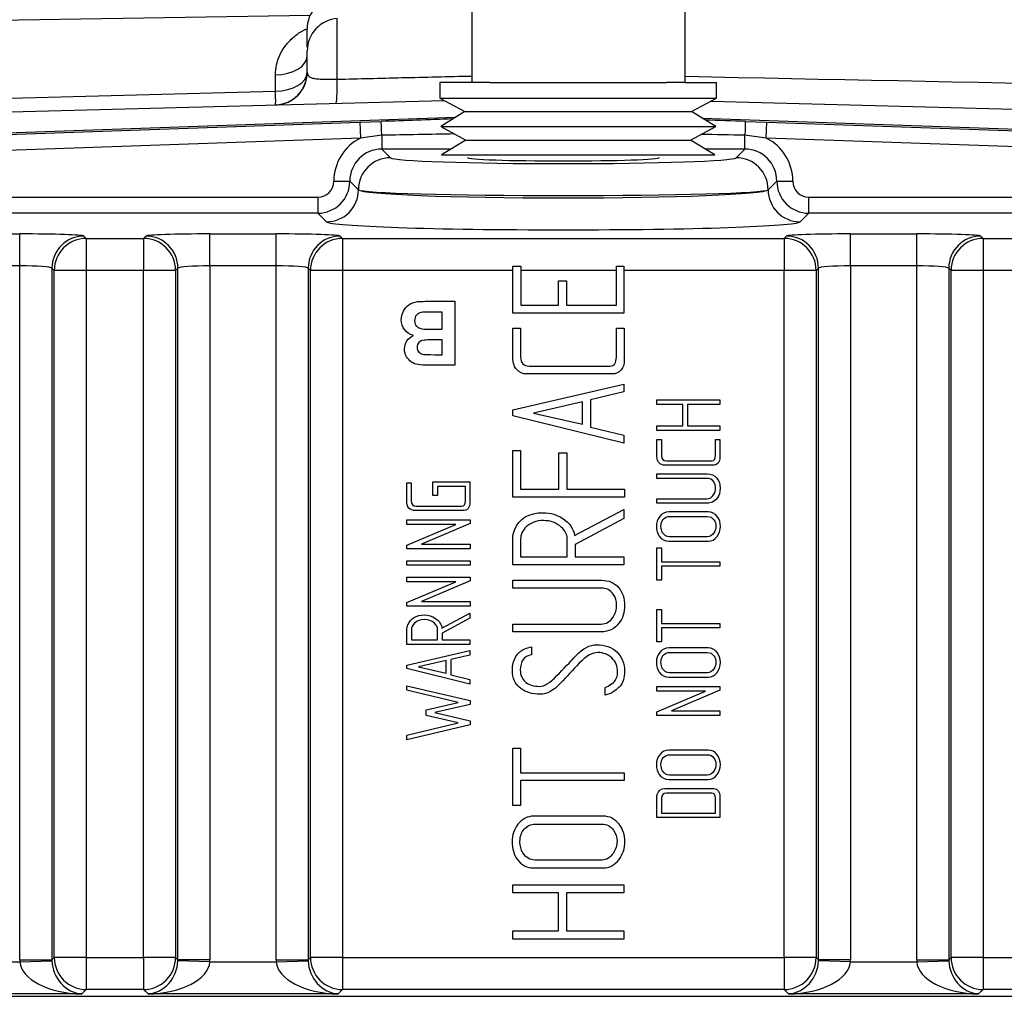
# Model space of a CAD drawing. Header units: inches. Extents: x -13.9 to 83.8, y -28.8 to 34.3.
# Tile 10 of 88: x 3.2 to 5.2, y -10.7 to -8.8. Entities that reach past the tile are written whole.
import ezdxf

# ---------------------------------------------------------------- set-up
doc = ezdxf.new("R2010")
doc.units = ezdxf.units.IN
doc.header["$MEASUREMENT"] = 0
for name, color, linetype in [('2_CYLINDER_W_STO', 7, 'Continuous'), ('DIMS', 4, 'Continuous'), ('ELBOW_90_DEG_.25', 7, 'Continuous'), ('HEAD_MACHINED_C4', 7, 'Continuous')]:
    doc.layers.add(name, color=color, linetype=linetype)
doc.styles.get("Standard").update_dxf_attribs({"font": 'arial.ttf', "height": 0.6322})
doc.dimstyles.get("Standard").update_dxf_attribs({"dimtxt": 0.6322, "dimasz": 0.6322, "dimexe": 0.6322, "dimexo": 0.125, "dimgap": 0.09, "dimtad": 0, "dimtih": 1, "dimtoh": 1, "dimzin": 0, "dimdsep": 46, "dimtxsty": 'Standard', "dimcen": 0.09, "dimadec": 0, "dimazin": 0, "dimtfac": 1, "dimtofl": 0, "dimtmove": 0, "dimatfit": 3, "dimfxl": 1, "dimtolj": 1, "dimtzin": 0, "dimarcsym": 0})

# ---------------------------------------------------------------- blocks, each defined once
blk = doc.blocks.new('*D45')
at = {"layer": 'Defpoints', "color": 0}
for p in [(-1.162, -5.633), (7.6291, -5.633), (9.1111, -15.153)]:
    blk.add_point(p, dxfattribs=at)
at = {"layer": 'DIMS', "color": 0, "lineweight": -2}
for p, q in [((7.5041, -5.633), (-1.7942, -5.633)), ((-1.162, -6.2652), (-1.162, -10.0333)), ((-1.162, -14.5208), (-1.162, -10.8455)), ((8.9861, -15.153), (-1.7942, -15.153))]:
    blk.add_line(p, q, dxfattribs=at)
at = {"layer": 'DIMS', "color": 0}
for points in [[(-1.2674, -6.2652), (-1.0567, -6.2652), (-1.162, -5.633)], [(-1.2674, -14.5208), (-1.0567, -14.5208), (-1.162, -15.153)]]:
    blk.add_solid(points, dxfattribs=at)
at = {"layer": 'DIMS', "color": 0, "insert": (-1.162, -10.4394), "char_height": 0.6322, "attachment_point": 5}
blk.add_mtext('\\A1;"B"', dxfattribs=at)

msp = doc.modelspace()

# ---------------------------------------------------------------- linework, layer by layer
at = {"layer": '2_CYLINDER_W_STO', "color": 7, "linetype": 'Continuous'}
for p, q in [((1.9065, -8.85), (3.7963, -8.8195)), ((3.8492, -8.9443), (3.8492, -8.8259)), ((3.7901, -8.8818), (3.7901, -8.8467)), ((3.7906, -8.9312), (3.7906, -8.8887)), ((3.7287, -8.9675), (3.7287, -8.9357)), ((1.9065, -9.0149), (3.7287, -8.9675)), ((2.6365, -9.0228), (4.0578, -8.9856)), ((4.578, -8.9871), (5.9439, -9.0228))]:
    msp.add_line(p, q, dxfattribs=at)
for centre, radius, start, end in [((3.8531, -8.8467), 0.063, 94.3175, 180.0053), ((3.8536, -8.8887), 0.063, 94.3095, 180.0012), ((3.7271, -8.9313), 0.063, 271.5, 0), ((3.7276, -8.9312), 0.063, 271.5, 0), ((26.9971, 1076.4681), 1085.6392, 268.8140357, 268.9020594)]:
    msp.add_arc(centre, radius, start, end, dxfattribs=at)
for centre, major_axis, ratio, start_param, end_param in [((3.7271, -8.8989), (0.063, 0), 0.584503, 4.738569, 6.283185), ((3.7271, -8.9313), (0.063, 0), 0.575688, 4.738569, 6.283185), ((3.8448, -8.9282), (0.0016, -0.063), 0.065237, 0, 1.31079), ((3.7271, -8.9313), (0.0016, -0.063), 0.013583, 0, 0.956996)]:
    msp.add_ellipse(centre, major_axis=major_axis, ratio=ratio, start_param=start_param, end_param=end_param, dxfattribs=at)
for points, knots in [([(3.7287, -8.9357), (3.7287, -8.9292), (3.7294, -8.9227), (3.732, -8.9099), (3.7341, -8.9036), (3.7396, -8.8913), (3.7431, -8.8855), (3.7513, -8.8744), (3.7561, -8.8691), (3.7668, -8.8594), (3.7727, -8.855), (3.7822, -8.8492), (3.7853, -8.8474), (3.7886, -8.8457)], [0, 0, 0, 0, 0.125, 0.125, 0.25, 0.25, 0.375, 0.375, 0.5, 0.5, 0.625, 0.625, 0.6846781, 0.6846781, 0.6846781, 0.6846781]), ([(3.7906, -8.9312), (3.7906, -8.9342), (3.7912, -8.9367), (3.7944, -8.9395), (3.7959, -8.9404), (3.7995, -8.9417), (3.8016, -8.9423), (3.8069, -8.9432), (3.8098, -8.9435), (3.8163, -8.9441), (3.82, -8.9442), (3.8316, -8.9446), (3.8403, -8.9445), (3.8492, -8.9443)], [0, 0, 0, 0, 0.25, 0.25, 0.375, 0.375, 0.5, 0.5, 0.625, 0.625, 0.75, 0.75, 1, 1, 1, 1]), ([(3.8492, -8.9443), (3.8911, -8.9433), (3.933, -8.9423), (3.9749, -8.9412), (4.0204, -8.9402), (4.0659, -8.9391), (4.1115, -8.938)], [0, 0, 0, 0, 0.2850816, 0.2850816, 0.2850816, 0.5948775, 0.5948775, 0.5948775, 0.5948775])]:
    msp.add_open_spline(points, degree=3, knots=knots, dxfattribs=at)
at = {"layer": 'ELBOW_90_DEG_.25', "color": 7, "linetype": 'Continuous'}
for p, q in [((4.1115, -8.6069), (4.1115, -8.951)), ((4.5271, -8.6069), (4.5271, -8.951)), ((4.1115, -8.951), (4.0493, -8.951)), ((4.0493, -8.951), (4.0493, -8.981)), ((4.1469, -8.951), (4.1115, -8.951)), ((4.1469, -8.951), (4.4917, -8.951)), ((4.5271, -8.951), (4.4917, -8.951)), ((4.5271, -8.951), (4.5893, -8.951)), ((4.5893, -8.981), (4.5893, -8.951)), ((4.0493, -8.981), (4.5893, -8.981)), ((4.0493, -8.981), (4.0982, -9.0073)), ((4.5403, -9.0073), (4.5893, -8.981)), ((4.0982, -9.0073), (4.051, -9.0366)), ((4.0982, -9.0073), (4.5403, -9.0073)), ((4.5876, -9.0366), (4.5403, -9.0073)), ((4.051, -9.0366), (4.5876, -9.0366)), ((4.051, -9.0366), (4.0999, -9.0629)), ((4.5386, -9.0629), (4.5876, -9.0366)), ((4.0999, -9.0629), (4.0527, -9.0921)), ((4.0999, -9.0629), (4.5386, -9.0629)), ((4.5859, -9.0921), (4.5386, -9.0629)), ((4.0527, -9.0921), (4.5859, -9.0921))]:
    msp.add_line(p, q, dxfattribs=at)
at = {"layer": 'HEAD_MACHINED_C4', "color": 7, "linetype": 'Continuous'}
for p, q in [((2.7429, -9.065), (4.0805, -9.0183)), ((2.7478, -9.0681), (3.8933, -9.0281)), ((3.8933, -9.0281), (3.935, -9.0267)), ((3.8933, -9.0281), (3.8944, -9.0591)), ((4.5615, -9.0204), (5.8375, -9.065)), ((4.6455, -9.0267), (4.6871, -9.0281)), ((4.686, -9.0591), (4.6871, -9.0281)), ((4.6871, -9.0281), (5.8326, -9.0681)), ((3.8944, -9.0591), (2.7862, -9.0978)), ((3.936, -9.0535), (3.8944, -9.0591)), ((3.936, -9.0535), (3.936, -9.0806)), ((4.6444, -9.0806), (4.6444, -9.0535)), ((4.686, -9.0591), (4.6444, -9.0535)), ((5.7942, -9.0978), (4.686, -9.0591)), ((3.936, -9.0806), (3.9529, -9.0975)), ((4.0713, -9.0806), (3.936, -9.0806)), ((4.6444, -9.0806), (4.5673, -9.0806)), ((4.6275, -9.0975), (4.6444, -9.0806)), ((3.8423, -9.1431), (3.8423, -9.143)), ((3.8423, -9.143), (3.8736, -9.143)), ((3.8423, -9.1431), (3.8736, -9.1431)), ((3.8905, -9.1599), (3.8736, -9.143)), ((3.8736, -9.143), (3.8736, -9.1431)), ((3.8736, -9.1431), (3.8905, -9.16)), ((4.7069, -9.143), (4.69, -9.1599)), ((4.69, -9.16), (4.7069, -9.1431)), ((4.7069, -9.1431), (4.7069, -9.143)), ((4.7069, -9.143), (4.7381, -9.143)), ((4.7069, -9.1431), (4.7381, -9.1431)), ((4.7381, -9.143), (4.7381, -9.1431)), ((3.8905, -9.1599), (3.8905, -9.16)), ((4.69, -9.1599), (4.69, -9.16)), ((3.0234, -9.1744), (3.8111, -9.1744)), ((3.8111, -9.1744), (3.8111, -9.2056)), ((4.7693, -9.1744), (5.5571, -9.1744)), ((4.7693, -9.2056), (4.7693, -9.1744)), ((3.8111, -9.2056), (3.0234, -9.2056)), ((3.828, -9.2225), (3.8111, -9.2056)), ((4.7693, -9.2056), (4.7524, -9.2225)), ((5.5571, -9.2056), (4.7693, -9.2056)), ((3.0676, -9.2461), (3.2299, -9.2461)), ((3.2299, -9.3085), (3.2299, -9.2461)), ((3.3548, -9.2503), (3.3593, -9.2548)), ((3.3593, -9.2548), (3.4711, -9.2548)), ((3.3593, -9.2548), (3.3593, -9.3173)), ((3.4711, -9.2548), (3.4757, -9.2503)), ((3.4711, -9.2548), (3.4711, -9.3173)), ((3.6006, -9.2461), (3.7299, -9.2461)), ((3.6006, -9.3085), (3.6006, -9.2461)), ((3.7299, -9.3085), (3.7299, -9.2461)), ((3.8548, -9.2503), (3.8593, -9.2548)), ((3.8593, -9.2548), (4.7211, -9.2548)), ((3.8593, -9.2548), (3.8593, -9.3173)), ((4.7211, -9.2548), (4.7257, -9.2503)), ((4.7211, -9.2548), (4.7211, -9.3173)), ((4.8506, -9.2461), (4.9799, -9.2461)), ((4.8506, -9.3085), (4.8506, -9.2461)), ((4.9799, -9.3085), (4.9799, -9.2461)), ((5.1048, -9.2503), (5.1093, -9.2548)), ((5.1093, -9.2548), (5.2211, -9.2548)), ((5.1093, -9.2548), (5.1093, -9.3173)), ((3.2299, -9.3085), (3.0676, -9.3085)), ((3.2299, -10.662), (3.2299, -9.3085)), ((3.2969, -9.3173), (3.2923, -9.3128)), ((3.2923, -9.3128), (3.2923, -10.662)), ((3.2969, -10.6575), (3.2969, -9.3173)), ((3.3593, -9.3173), (3.2969, -9.3173)), ((3.3593, -9.3173), (3.3593, -10.6575)), ((3.4711, -9.3173), (3.3593, -9.3173)), ((3.4711, -10.6575), (3.4711, -9.3173)), ((3.5336, -9.3173), (3.4711, -9.3173)), ((3.5381, -9.3128), (3.5336, -9.3173)), ((3.5336, -9.3173), (3.5336, -10.6575)), ((3.5381, -10.662), (3.5381, -9.3128)), ((3.7299, -9.3085), (3.6006, -9.3085)), ((3.6006, -9.3085), (3.6006, -10.662)), ((3.7299, -10.662), (3.7299, -9.3085)), ((3.7969, -9.3173), (3.7923, -9.3128)), ((3.7923, -9.3128), (3.7923, -10.662)), ((3.7969, -10.6575), (3.7969, -9.3173)), ((3.8593, -9.3173), (3.7969, -9.3173)), ((3.8593, -9.3173), (3.8593, -10.6575)), ((4.192, -9.3173), (3.8593, -9.3173)), ((4.192, -9.4007), (4.192, -9.3087)), ((4.192, -9.3087), (4.2074, -9.3087)), ((4.2074, -9.3087), (4.2074, -9.3852)), ((4.3938, -9.3173), (4.2074, -9.3173)), ((4.3938, -9.3087), (4.4086, -9.3087)), ((4.3938, -9.3852), (4.3938, -9.3087)), ((4.4086, -9.3087), (4.4086, -9.4007)), ((4.7211, -9.3173), (4.4086, -9.3173)), ((4.7211, -10.6575), (4.7211, -9.3173)), ((4.7836, -9.3173), (4.7211, -9.3173)), ((4.7881, -9.3128), (4.7836, -9.3173)), ((4.7836, -9.3173), (4.7836, -10.6575)), ((4.7881, -10.662), (4.7881, -9.3128)), ((4.9799, -9.3085), (4.8506, -9.3085)), ((4.8506, -9.3085), (4.8506, -10.662)), ((4.9799, -10.662), (4.9799, -9.3085)), ((5.0469, -9.3173), (5.0423, -9.3128)), ((5.0423, -9.3128), (5.0423, -10.662)), ((5.0469, -10.6575), (5.0469, -9.3173)), ((5.1093, -9.3173), (5.0469, -9.3173)), ((5.1093, -9.3173), (5.1093, -10.6575)), ((5.2211, -9.3173), (5.1093, -9.3173)), ((4.2809, -9.3852), (4.2809, -9.3377)), ((4.2809, -9.3377), (4.2964, -9.3377)), ((4.2964, -9.3377), (4.2964, -9.3852)), ((4.0787, -9.3773), (4.0787, -9.5023)), ((4.2074, -9.3852), (4.2809, -9.3852)), ((4.2964, -9.3852), (4.3938, -9.3852)), ((4.0535, -9.432), (4.0535, -9.3985)), ((4.4086, -9.4007), (4.192, -9.4007)), ((4.1915, -9.4301), (4.2068, -9.4301)), ((4.3938, -9.4301), (4.4091, -9.4301)), ((4.0535, -9.4816), (4.0535, -9.4527)), ((4.1915, -9.589), (4.4086, -9.5389)), ((4.4086, -9.5389), (4.4086, -9.5542)), ((4.4086, -9.5542), (4.3433, -9.5699)), ((4.3279, -9.5734), (4.232, -9.5956)), ((4.3279, -9.6171), (4.3279, -9.5734)), ((4.3433, -9.5699), (4.3433, -9.6228)), ((4.4727, -9.5698), (4.5959, -9.5698)), ((4.4727, -9.5787), (4.4727, -9.5698)), ((4.5235, -9.5787), (4.4727, -9.5787)), ((4.5235, -9.6205), (4.5235, -9.5787)), ((4.5959, -9.5787), (4.5323, -9.5787)), ((4.5323, -9.5787), (4.5323, -9.6205)), ((4.5959, -9.5698), (4.5959, -9.5787)), ((4.1915, -9.601), (4.1915, -9.589)), ((4.4086, -9.654), (4.1915, -9.601)), ((4.232, -9.5956), (4.3279, -9.6171)), ((4.3433, -9.6228), (4.4086, -9.6387)), ((4.4727, -9.6297), (4.4727, -9.6205)), ((4.4727, -9.6205), (4.5235, -9.6205)), ((4.5323, -9.6205), (4.5959, -9.6205)), ((4.5959, -9.6205), (4.5959, -9.6297)), ((4.4086, -9.6387), (4.4086, -9.654)), ((4.5959, -9.6297), (4.4727, -9.6297)), ((4.4727, -9.6468), (4.4818, -9.6468)), ((4.5873, -9.6468), (4.5959, -9.6468)), ((4.1915, -9.6683), (4.2068, -9.6683)), ((4.1915, -9.7596), (4.1915, -9.6683)), ((4.2068, -9.6683), (4.2068, -9.7441)), ((4.2816, -9.7441), (4.2816, -9.673)), ((4.2816, -9.673), (4.2971, -9.673)), ((4.2971, -9.673), (4.2971, -9.7441)), ((4.4727, -9.7229), (4.4727, -9.714)), ((3.9846, -9.7316), (3.9934, -9.7316)), ((4.0359, -9.7297), (4.108, -9.7297)), ((4.0359, -9.7562), (4.0359, -9.7297)), ((4.0994, -9.7387), (4.0445, -9.7387)), ((4.0445, -9.7387), (4.0445, -9.7562)), ((4.0445, -9.7562), (4.0359, -9.7562)), ((4.4098, -9.7596), (4.1915, -9.7596)), ((4.2068, -9.7441), (4.2816, -9.7441)), ((4.2971, -9.7441), (4.4098, -9.7441)), ((4.4098, -9.7441), (4.4098, -9.7596)), ((4.4727, -9.7714), (4.4727, -9.7626)), ((4.3121, -9.8343), (4.4084, -9.7838)), ((4.4084, -9.7838), (4.4086, -9.8011)), ((3.985, -9.8038), (4.1082, -9.8038)), ((3.985, -9.813), (3.985, -9.8038)), ((3.985, -9.8531), (4.0802, -9.813)), ((4.0802, -9.813), (3.985, -9.813)), ((4.1082, -9.8112), (4.0134, -9.8515)), ((4.1082, -9.8038), (4.1082, -9.8112)), ((4.4086, -9.8011), (4.3131, -9.8518)), ((3.985, -9.8605), (3.985, -9.8531)), ((4.0134, -9.8515), (4.1082, -9.8515)), ((4.1082, -9.8515), (4.1082, -9.8605)), ((4.3131, -9.8518), (4.3131, -9.8758)), ((4.1082, -9.8605), (3.985, -9.8605)), ((4.2068, -9.8758), (4.2976, -9.8758)), ((4.3131, -9.8758), (4.4086, -9.8758)), ((4.4086, -9.8758), (4.4086, -9.8913)), ((4.4727, -9.8585), (4.4818, -9.8585)), ((4.4727, -9.9217), (4.4727, -9.8585)), ((4.4818, -9.8585), (4.4818, -9.8856)), ((3.985, -9.8835), (4.1082, -9.8835)), ((3.985, -9.8924), (3.985, -9.8835)), ((4.1082, -9.8924), (3.985, -9.8924)), ((4.1082, -9.8835), (4.1082, -9.8924)), ((4.4086, -9.8913), (4.1915, -9.8913)), ((4.4818, -9.8856), (4.5959, -9.8856)), ((4.5959, -9.8942), (4.4818, -9.8942)), ((4.4818, -9.8942), (4.4818, -9.9217)), ((4.5959, -9.8856), (4.5959, -9.8942)), ((3.985, -9.9156), (4.1082, -9.9156)), ((3.985, -9.9248), (3.985, -9.9156)), ((3.985, -9.9649), (4.0802, -9.9248)), ((4.0802, -9.9248), (3.985, -9.9248)), ((4.1082, -9.923), (4.0134, -9.9633)), ((4.1082, -9.9156), (4.1082, -9.923)), ((4.1915, -9.9369), (4.1915, -9.9216)), ((4.4818, -9.9217), (4.4727, -9.9217)), ((3.985, -9.9723), (3.985, -9.9649)), ((4.0134, -9.9633), (4.1082, -9.9633)), ((4.1082, -9.9633), (4.1082, -9.9723)), ((4.1082, -9.9723), (3.985, -9.9723)), ((4.0534, -10.0149), (4.108, -9.9861)), ((4.108, -9.9861), (4.108, -9.9959)), ((4.4727, -9.9787), (4.4818, -9.9787)), ((4.4727, -10.042), (4.4727, -9.9787)), ((4.4818, -9.9787), (4.4818, -10.0059)), ((4.108, -9.9959), (4.054, -10.0246)), ((4.1915, -10.0223), (4.1915, -10.007)), ((4.4818, -10.0059), (4.5959, -10.0059)), ((4.5959, -10.0059), (4.5959, -10.0145)), ((4.054, -10.0246), (4.054, -10.038)), ((4.5959, -10.0145), (4.4818, -10.0145)), ((4.4818, -10.0145), (4.4818, -10.042)), ((4.108, -10.047), (3.985, -10.047)), ((3.9938, -10.038), (4.045, -10.038)), ((4.054, -10.038), (4.108, -10.038)), ((4.108, -10.038), (4.108, -10.047)), ((4.4818, -10.042), (4.4727, -10.042)), ((3.985, -10.0873), (4.108, -10.0588)), ((4.108, -10.0675), (4.0709, -10.0763)), ((4.108, -10.0588), (4.108, -10.0675)), ((4.2182, -10.0539), (4.228, -10.0516)), ((4.228, -10.0516), (4.228, -10.0669)), ((3.985, -10.094), (3.985, -10.0873)), ((4.0618, -10.0784), (4.0078, -10.0907)), ((4.0618, -10.1031), (4.0618, -10.0784)), ((4.0709, -10.0763), (4.0709, -10.1061)), ((4.108, -10.1241), (3.985, -10.094)), ((4.0078, -10.0907), (4.0618, -10.1031)), ((4.0709, -10.1061), (4.108, -10.1154)), ((4.108, -10.1154), (4.108, -10.1241)), ((3.985, -10.1363), (3.985, -10.1274)), ((3.985, -10.1274), (4.1084, -10.1564)), ((4.0852, -10.1603), (3.985, -10.1363)), ((4.3721, -10.1458), (4.3721, -10.1311)), ((4.3842, -10.1419), (4.3721, -10.1458)), ((4.4727, -10.1289), (4.5959, -10.1289)), ((4.4727, -10.1381), (4.4727, -10.1289)), ((4.4727, -10.1781), (4.568, -10.1381)), ((4.568, -10.1381), (4.4727, -10.1381)), ((4.5959, -10.1363), (4.5011, -10.1766)), ((4.5959, -10.1289), (4.5959, -10.1363)), ((4.0225, -10.1745), (4.0852, -10.1603)), ((4.1084, -10.1637), (4.0396, -10.1799)), ((4.1084, -10.1564), (4.1084, -10.1637)), ((4.0226, -10.1853), (4.0225, -10.1745)), ((4.0396, -10.1799), (4.1084, -10.196)), ((4.4727, -10.1856), (4.4727, -10.1781)), ((4.5011, -10.1766), (4.5959, -10.1766)), ((4.5959, -10.1766), (4.5959, -10.1856)), ((3.985, -10.224), (4.085, -10.1995)), ((4.085, -10.1995), (4.0226, -10.1853)), ((4.1084, -10.196), (4.1084, -10.2034)), ((4.5959, -10.1856), (4.4727, -10.1856)), ((4.1084, -10.2034), (3.985, -10.2329)), ((3.985, -10.2329), (3.985, -10.224)), ((4.1915, -10.2495), (4.2068, -10.2495)), ((4.1915, -10.3612), (4.1915, -10.2495)), ((4.2068, -10.2495), (4.2068, -10.2971)), ((4.2068, -10.2971), (4.4091, -10.2971)), ((4.4091, -10.2971), (4.4091, -10.3124)), ((4.4091, -10.3124), (4.2068, -10.3124)), ((4.2068, -10.3124), (4.2068, -10.3612)), ((4.2068, -10.3612), (4.1915, -10.3612)), ((4.5959, -10.3847), (4.4727, -10.3847)), ((4.4818, -10.3758), (4.5873, -10.3758)), ((4.1915, -10.516), (4.4086, -10.516)), ((4.1915, -10.5314), (4.1915, -10.516)), ((4.4086, -10.516), (4.4086, -10.5314)), ((4.2809, -10.5314), (4.1915, -10.5314)), ((4.2809, -10.6056), (4.2809, -10.5314)), ((4.4086, -10.5314), (4.2964, -10.5314)), ((4.2964, -10.5314), (4.2964, -10.6056)), ((4.1915, -10.6216), (4.1915, -10.6056)), ((4.1915, -10.6056), (4.2809, -10.6056)), ((4.2964, -10.6056), (4.4086, -10.6056)), ((4.4086, -10.6056), (4.4086, -10.6216)), ((4.4086, -10.6216), (4.1915, -10.6216)), ((3.2299, -10.662), (3.2923, -10.662)), ((3.2923, -10.662), (3.2969, -10.6575)), ((3.3593, -10.6575), (3.2969, -10.6575)), ((3.3593, -10.6575), (3.4711, -10.6575)), ((3.3593, -10.6575), (3.3593, -10.72)), ((3.4711, -10.6575), (3.4711, -10.72)), ((3.5336, -10.6575), (3.4711, -10.6575)), ((3.5336, -10.6575), (3.5381, -10.662)), ((3.6006, -10.662), (3.5381, -10.662)), ((3.7299, -10.662), (3.7923, -10.662)), ((3.7923, -10.662), (3.7969, -10.6575)), ((3.8593, -10.6575), (3.7969, -10.6575)), ((3.8593, -10.6575), (4.7211, -10.6575)), ((3.8593, -10.6575), (3.8593, -10.72)), ((4.7211, -10.6575), (4.7211, -10.72)), ((4.7836, -10.6575), (4.7211, -10.6575)), ((4.7836, -10.6575), (4.7881, -10.662)), ((4.8506, -10.662), (4.7881, -10.662)), ((4.9799, -10.662), (5.0423, -10.662)), ((5.0423, -10.662), (5.0469, -10.6575)), ((5.1093, -10.6575), (5.0469, -10.6575)), ((5.1093, -10.6575), (5.2211, -10.6575)), ((5.1093, -10.6575), (5.1093, -10.72)), ((3.1006, -10.6662), (3.2299, -10.6662)), ((3.2299, -10.6662), (3.2924, -10.6641)), ((3.6005, -10.6662), (3.5381, -10.6641)), ((3.6005, -10.6662), (3.7299, -10.6662)), ((3.7299, -10.6662), (3.7924, -10.6641)), ((4.8505, -10.6662), (4.7881, -10.6641)), ((4.8505, -10.6662), (4.9799, -10.6662)), ((4.9799, -10.6662), (5.0424, -10.6641)), ((3.3593, -10.72), (3.3506, -10.7287)), ((3.4711, -10.72), (3.3593, -10.72)), ((3.4799, -10.7287), (3.4711, -10.72)), ((3.8593, -10.72), (3.8506, -10.7287)), ((4.7211, -10.72), (3.8593, -10.72)), ((4.7299, -10.7287), (4.7211, -10.72)), ((5.1093, -10.72), (5.1006, -10.7287)), ((5.2211, -10.72), (5.1093, -10.72)), ((2.5511, -10.7332), (6.0294, -10.7332)), ((3.3506, -10.7287), (3.1006, -10.7287)), ((3.8506, -10.7287), (3.4799, -10.7287)), ((5.1006, -10.7287), (4.7299, -10.7287))]:
    msp.add_line(p, q, dxfattribs=at)
for centre, radius, start, end in [((3.8111, -9.1431), 0.0625, 270.0349, 359.9651), ((4.7694, -9.1431), 0.0625, 180.0349, 269.9651), ((3.3549, -10.6621), 0.0626, 179.9304, 181.8608), ((3.4755, -10.6621), 0.0626, 358.1392, 0.0696), ((3.8549, -10.6621), 0.0626, 179.9304, 181.8608), ((4.7255, -10.6621), 0.0626, 358.1392, 0.0696), ((5.1049, -10.6621), 0.0626, 179.9304, 181.8608)]:
    msp.add_arc(centre, radius, start, end, dxfattribs=at)
for centre, major_axis, ratio, start_param, end_param in [((4.2348, -9.0184), (-1.7837, -0.0622), 0.001217, -1.481006, -1.40192), ((3.936, -9.0577), (-0.0011, 0.031), 0.004727, 4.846297, 6.248278), ((4.3456, -9.0184), (1.7837, -0.0622), 0.001217, 1.40192, 1.446288), ((4.6444, -9.0577), (0.0011, 0.031), 0.004727, 0.034907, 1.436888), ((3.9362, -9.1432), (0.0664, -0.0664), 0.998783, 2.816787, 3.926382), ((4.2359, -9.0494), (-1.7837, -0.0312), 0.000612, -1.48211, -1.401888), ((4.3445, -9.0494), (1.7837, -0.0312), 0.000612, 1.401888, 1.450396), ((4.6443, -9.1432), (-0.0664, -0.0664), 0.998783, 2.356803, 3.466398), ((3.9362, -9.1432), (0.0443, -0.0443), 0.997569, 2.356803, 3.926382), ((4.6443, -9.1432), (-0.0443, -0.0443), 0.997569, 2.356803, 3.926382), ((3.9529, -9.1599), (-0.0442, -0.0442), 0.998783, 3.9276, 5.497178), ((4.2902, -9.0971), (-0.3375, 0), 0.034921, 0.034907, 3.106686), ((4.2902, -9.0971), (0.1875, 0), 0.034921, 3.141593, 6.283185), ((4.6275, -9.1599), (0.0442, -0.0442), 0.998783, 0.786007, 2.355586), ((3.8111, -9.1431), (-0.0221, 0.0221), 0.998783, 2.356803, 3.926382), ((4.7694, -9.1431), (0.0221, 0.0221), 0.998783, 2.356803, 3.926382), ((3.828, -9.16), (-0.0442, -0.0442), 0.998783, 0.786007, 2.355586), ((4.2902, -9.1595), (0.4, 0), 0.029464, 3.176499, 6.248279), ((4.2902, -9.1595), (-0.4, 0), 0.040377, 0.034907, 3.106686), ((4.7524, -9.16), (0.0442, -0.0442), 0.998783, 3.9276, 5.497178), ((4.2902, -9.2219), (0.4625, 0), 0.034921, 3.176499, 6.248279), ((3.2299, -9.2504), (0.125, 0), 0.034921, 0.034907, 1.570796), ((3.3548, -9.3128), (0.0442, 0.0442), 0.998783, 0.786007, 2.355586), ((3.3593, -9.3173), (0.0442, 0.0442), 0.998783, 0.786007, 2.355586), ((3.4711, -9.3173), (0.0442, -0.0442), 0.998783, 0.786007, 2.355586), ((3.6006, -9.2504), (-0.125, 0), 0.034921, 4.712389, 6.248279), ((3.4757, -9.3128), (0.0442, -0.0442), 0.998783, 0.786007, 2.355586), ((3.7299, -9.2504), (0.125, 0), 0.034921, 0.034907, 1.570796), ((3.8548, -9.3128), (0.0442, 0.0442), 0.998783, 0.786007, 2.355586), ((3.8593, -9.3173), (0.0442, 0.0442), 0.998783, 0.786007, 2.355586), ((4.7211, -9.3173), (0.0442, -0.0442), 0.998783, 0.786007, 2.355586), ((4.8506, -9.2504), (-0.125, 0), 0.034921, 4.712389, 6.248279), ((4.7257, -9.3128), (0.0442, -0.0442), 0.998783, 0.786007, 2.355586), ((4.9799, -9.2504), (0.125, 0), 0.034921, 0.034907, 1.570796), ((5.1048, -9.3128), (0.0442, 0.0442), 0.998783, 0.786007, 2.355586), ((5.1093, -9.3173), (0.0442, 0.0442), 0.998783, 0.786007, 2.355586), ((3.2299, -9.3129), (0.0625, 0), 0.069842, 0.034907, 1.570796), ((3.6006, -9.3129), (-0.0625, 0), 0.069842, 4.712389, 6.248279), ((3.7299, -9.3129), (0.0625, 0), 0.069842, 0.034907, 1.570796), ((4.8506, -9.3129), (-0.0625, 0), 0.069842, 4.712389, 6.248279), ((4.9799, -9.3129), (0.0625, 0), 0.069842, 0.034907, 1.570796), ((3.3549, -10.6619), (-0.0885, -0.0885), 0.998783, 5.498396, 5.532085), ((3.3593, -10.6575), (-0.0442, 0.0442), 0.998783, 0.786007, 2.355586), ((3.4711, -10.6575), (0.0442, 0.0442), 0.998783, 3.9276, 5.497178), ((3.4755, -10.6619), (-0.0885, 0.0885), 0.998783, 3.892693, 3.926382), ((3.8549, -10.6619), (0.0885, 0.0885), 0.998783, 2.356803, 2.390492), ((3.8593, -10.6575), (-0.0442, 0.0442), 0.998783, 0.786007, 2.355586), ((4.7211, -10.6575), (0.0442, 0.0442), 0.998783, 3.9276, 5.497178), ((4.7255, -10.6619), (-0.0885, 0.0885), 0.998783, 3.892693, 3.926382), ((5.1049, -10.6619), (0.0885, 0.0885), 0.998783, 2.356803, 2.390492), ((5.1093, -10.6575), (-0.0442, 0.0442), 0.998783, 0.786007, 2.355586), ((3.3506, -10.6662), (0.1207, -0.003), 0.517208, 3.189259, 4.725149), ((3.3506, -10.6662), (-0.0235, 0.0589), 0.905231, 1.190778, 2.726667), ((3.4799, -10.6662), (-0.0235, -0.0589), 0.905231, 0.414925, 1.950815), ((3.4799, -10.6662), (0.1207, 0.003), 0.517208, 4.699629, 6.235519), ((3.8506, -10.6662), (0.1207, -0.003), 0.517208, 3.189259, 4.725149), ((3.8506, -10.6662), (-0.0235, 0.0589), 0.905231, 1.190778, 2.726667), ((4.7299, -10.6662), (-0.0235, -0.0589), 0.905231, 0.414925, 1.950815), ((4.7299, -10.6662), (0.1207, 0.003), 0.517208, 4.699629, 6.235519), ((5.1006, -10.6662), (0.1207, -0.003), 0.517208, 3.189259, 4.725149), ((5.1006, -10.6662), (-0.0235, 0.0589), 0.905231, 1.190778, 2.726667)]:
    msp.add_ellipse(centre, major_axis=major_axis, ratio=ratio, start_param=start_param, end_param=end_param, dxfattribs=at)
for points, knots in [([(3.9977, -9.4439), (3.9901, -9.4417), (3.9843, -9.4379), (3.9761, -9.4272), (3.9741, -9.4209), (3.9741, -9.4079), (3.9755, -9.4024), (3.9781, -9.397), (3.9808, -9.3917), (3.9844, -9.3873), (3.9889, -9.3841), (3.9935, -9.3809), (3.9992, -9.3789), (4.0058, -9.3782), (4.01, -9.3777), (4.0202, -9.3774), (4.0362, -9.3773), (4.0504, -9.3773), (4.0645, -9.3773), (4.0787, -9.3773)], [0, 0, 0, 0, 0.125964, 0.125964, 0.251928, 0.251928, 0.35183, 0.35183, 0.35183, 0.454144, 0.454144, 0.454144, 0.562541, 0.562541, 0.562541, 0.745174, 0.745174, 0.745174, 1, 1, 1, 1]), ([(4.0535, -9.3985), (4.0457, -9.3985), (4.0379, -9.3985), (4.0301, -9.3985), (4.021, -9.3985), (4.0152, -9.3988), (4.0127, -9.3993), (4.009, -9.4), (4.006, -9.4016), (4.0036, -9.4043), (4.0012, -9.4069), (4, -9.4105), (4, -9.4187), (4.0009, -9.4219), (4.0027, -9.4245), (4.0046, -9.4271), (4.0072, -9.429), (4.0106, -9.4302), (4.0141, -9.4314), (4.0216, -9.432), (4.0331, -9.432), (4.0399, -9.432), (4.0467, -9.432), (4.0535, -9.432)], [0, 0, 0, 0, 0.186033, 0.186033, 0.186033, 0.324167, 0.324167, 0.324167, 0.408324, 0.408324, 0.408324, 0.501009, 0.501009, 0.579703, 0.579703, 0.579703, 0.658479, 0.658479, 0.658479, 0.837707, 0.837707, 0.837707, 1, 1, 1, 1]), ([(4.4091, -9.4301), (4.4091, -9.451), (4.4091, -9.4719), (4.4091, -9.4928), (4.4091, -9.5004), (4.4071, -9.5066), (4.4031, -9.5115), (4.3987, -9.5167), (4.3926, -9.5192), (4.3851, -9.5192), (4.3298, -9.5192), (4.2746, -9.5192), (4.2194, -9.5192), (4.2106, -9.5192), (4.2039, -9.5164), (4.1992, -9.5107), (4.1969, -9.5079), (4.1953, -9.5051), (4.1942, -9.5024), (4.1921, -9.4978), (4.1915, -9.4922), (4.1915, -9.4853), (4.1915, -9.4669), (4.1915, -9.4485), (4.1915, -9.4301)], [0, 0, 0, 0, 0.167839, 0.167839, 0.167839, 0.221448, 0.221448, 0.221448, 0.275684, 0.275684, 0.275684, 0.718927, 0.718927, 0.718927, 0.779687, 0.779687, 0.779687, 0.805624, 0.805624, 0.805624, 0.852368, 0.852368, 0.852368, 1, 1, 1, 1]), ([(4.2068, -9.4301), (4.2068, -9.4485), (4.2068, -9.467), (4.2068, -9.4854), (4.2068, -9.4977), (4.2127, -9.5038), (4.2239, -9.5038), (4.2764, -9.5038), (4.3289, -9.5038), (4.3814, -9.5038), (4.3896, -9.5038), (4.3938, -9.4979), (4.3938, -9.4861), (4.3938, -9.4674), (4.3938, -9.4488), (4.3938, -9.4301)], [0, 0, 0, 0, 0.171787, 0.171787, 0.171787, 0.260987, 0.260987, 0.260987, 0.749817, 0.749817, 0.749817, 0.826089, 0.826089, 0.826089, 1, 1, 1, 1]), ([(4.0787, -9.5023), (4.0621, -9.5023), (4.0455, -9.5023), (4.0289, -9.5023), (4.019, -9.5023), (4.0116, -9.5018), (4.0068, -9.5011), (4.002, -9.5004), (3.9976, -9.4985), (3.9938, -9.4959), (3.9899, -9.4933), (3.9868, -9.4898), (3.9816, -9.4812), (3.9804, -9.4763), (3.9804, -9.4651), (3.982, -9.4597), (3.985, -9.4549), (3.9881, -9.45), (3.9923, -9.4463), (3.9977, -9.4439)], [0, 0, 0, 0, 0.332958, 0.332958, 0.332958, 0.481178, 0.481178, 0.481178, 0.57577, 0.57577, 0.57577, 0.676749, 0.676749, 0.777728, 0.777728, 0.886475, 0.886475, 0.886475, 1, 1, 1, 1]), ([(4.0535, -9.4527), (4.048, -9.4527), (4.0425, -9.4527), (4.0371, -9.4527), (4.0272, -9.4527), (4.0211, -9.4529), (4.0188, -9.4532), (4.0145, -9.4538), (4.011, -9.4551), (4.0086, -9.4576), (4.0062, -9.4602), (4.0049, -9.4634), (4.0049, -9.4712), (4.006, -9.4743), (4.0081, -9.4767), (4.0103, -9.4791), (4.0134, -9.4806), (4.0176, -9.4812), (4.02, -9.4815), (4.0272, -9.4816), (4.039, -9.4816), (4.0439, -9.4816), (4.0487, -9.4816), (4.0535, -9.4816)], [0, 0, 0, 0, 0.145023, 0.145023, 0.145023, 0.306289, 0.306289, 0.306289, 0.405552, 0.405552, 0.405552, 0.499445, 0.499445, 0.589427, 0.589427, 0.589427, 0.68349, 0.68349, 0.68349, 0.872547, 0.872547, 0.872547, 1, 1, 1, 1]), ([(4.5959, -9.6468), (4.5959, -9.6586), (4.5959, -9.6704), (4.5959, -9.6823), (4.5959, -9.6867), (4.5948, -9.6902), (4.5924, -9.693), (4.5899, -9.6958), (4.5866, -9.6974), (4.5823, -9.6974), (4.551, -9.6974), (4.5198, -9.6974), (4.4886, -9.6974), (4.4836, -9.6974), (4.4798, -9.6957), (4.4771, -9.6925), (4.4758, -9.691), (4.475, -9.6893), (4.4743, -9.6878), (4.4732, -9.6852), (4.4728, -9.6819), (4.4727, -9.6781), (4.4726, -9.6677), (4.4727, -9.6572), (4.4727, -9.6468)], [0, 0, 0, 0, 0.167626, 0.167626, 0.167626, 0.221997, 0.221997, 0.221997, 0.275998, 0.275998, 0.275998, 0.718591, 0.718591, 0.718591, 0.779579, 0.779579, 0.779579, 0.805402, 0.805402, 0.805402, 0.852108, 0.852108, 0.852108, 1, 1, 1, 1]), ([(4.4818, -9.6468), (4.4818, -9.6572), (4.4818, -9.6676), (4.4818, -9.678), (4.4818, -9.685), (4.485, -9.6885), (4.4915, -9.6885), (4.5211, -9.6885), (4.5507, -9.6885), (4.5803, -9.6885), (4.585, -9.6885), (4.5873, -9.6852), (4.5873, -9.6784), (4.5873, -9.6679), (4.5873, -9.6573), (4.5873, -9.6468)], [0, 0, 0, 0, 0.171685, 0.171685, 0.171685, 0.261601, 0.261601, 0.261601, 0.749418, 0.749418, 0.749418, 0.826173, 0.826173, 0.826173, 1, 1, 1, 1]), ([(4.4727, -9.714), (4.5054, -9.714), (4.5381, -9.714), (4.5707, -9.714), (4.5788, -9.714), (4.5852, -9.7168), (4.5898, -9.7223), (4.5942, -9.7275), (4.5963, -9.7341), (4.5963, -9.75), (4.5943, -9.7565), (4.5902, -9.7618), (4.5853, -9.7682), (4.5787, -9.7714), (4.5706, -9.7714), (4.538, -9.7714), (4.5053, -9.7714), (4.4727, -9.7714)], [0, 0, 0, 0, 0.347135, 0.347135, 0.347135, 0.423169, 0.423169, 0.423169, 0.500815, 0.500815, 0.573179, 0.573179, 0.573179, 0.653475, 0.653475, 0.653475, 1, 1, 1, 1]), ([(4.108, -9.7297), (4.108, -9.7427), (4.108, -9.7558), (4.108, -9.7689), (4.108, -9.7801), (4.1032, -9.7857), (4.0934, -9.7857), (4.063, -9.7857), (4.0326, -9.7857), (4.0022, -9.7857), (3.9905, -9.7857), (3.9846, -9.7792), (3.9846, -9.7663), (3.9845, -9.7548), (3.9846, -9.7432), (3.9846, -9.7316)], [0, 0, 0, 0, 0.17777, 0.17777, 0.17777, 0.293302, 0.293302, 0.293302, 0.706668, 0.706668, 0.706668, 0.842684, 0.842684, 0.842684, 1, 1, 1, 1]), ([(3.9934, -9.7316), (3.9934, -9.7432), (3.9934, -9.7548), (3.9934, -9.7664), (3.9934, -9.7733), (3.9967, -9.7769), (4.0031, -9.7769), (4.0329, -9.7769), (4.0626, -9.7769), (4.0923, -9.7769), (4.097, -9.7769), (4.0994, -9.7735), (4.0994, -9.7669), (4.0994, -9.7575), (4.0994, -9.7481), (4.0994, -9.7387)], [0, 0, 0, 0, 0.190557, 0.190557, 0.190557, 0.280282, 0.280282, 0.280282, 0.769196, 0.769196, 0.769196, 0.845478, 0.845478, 0.845478, 1, 1, 1, 1]), ([(4.4727, -9.7626), (4.5052, -9.7626), (4.5378, -9.7626), (4.5703, -9.7626), (4.576, -9.7626), (4.5804, -9.76), (4.5836, -9.755), (4.5862, -9.751), (4.5875, -9.7467), (4.5875, -9.7373), (4.5862, -9.7331), (4.5837, -9.7296), (4.5805, -9.7252), (4.5762, -9.7229), (4.5705, -9.7229), (4.5379, -9.7229), (4.5053, -9.7229), (4.4727, -9.7229)], [0, 0, 0, 0, 0.384444, 0.384444, 0.384444, 0.447687, 0.447687, 0.447687, 0.500901, 0.500901, 0.554115, 0.554115, 0.554115, 0.614765, 0.614765, 0.614765, 1, 1, 1, 1]), ([(4.1915, -9.8913), (4.1915, -9.8743), (4.1915, -9.8574), (4.1915, -9.8405), (4.1915, -9.8348), (4.1926, -9.8292), (4.1948, -9.8237), (4.2038, -9.8009), (4.2231, -9.7899), (4.2653, -9.7899), (4.2783, -9.7937), (4.2899, -9.8016), (4.3027, -9.8104), (4.3102, -9.8211), (4.3121, -9.8343)], [0, 0, 0, 0, 0.230681, 0.230681, 0.230681, 0.309046, 0.309046, 0.309046, 0.645769, 0.645769, 0.815139, 0.815139, 0.815139, 1, 1, 1, 1]), ([(4.573, -9.7883), (4.5801, -9.7883), (4.586, -9.7913), (4.5906, -9.7973), (4.5949, -9.8028), (4.5969, -9.8093), (4.5969, -9.8239), (4.5948, -9.8304), (4.5905, -9.8361), (4.5857, -9.8424), (4.5798, -9.8455), (4.5728, -9.8455), (4.5472, -9.8455), (4.5216, -9.8455), (4.496, -9.8455), (4.4882, -9.8455), (4.4821, -9.8423), (4.4775, -9.8359), (4.4738, -9.8308), (4.472, -9.8243), (4.4719, -9.8166), (4.4719, -9.8093), (4.4741, -9.8029), (4.4784, -9.7973), (4.483, -9.7913), (4.4889, -9.7883), (4.496, -9.7883), (4.5217, -9.7883), (4.5473, -9.7883), (4.573, -9.7883)], [0, 0, 0, 0, 0.064093, 0.064093, 0.064093, 0.129151, 0.129151, 0.194208, 0.194208, 0.194208, 0.259093, 0.259093, 0.259093, 0.499038, 0.499038, 0.499038, 0.566846, 0.566846, 0.566846, 0.630711, 0.630711, 0.630711, 0.69544, 0.69544, 0.69544, 0.759522, 0.759522, 0.759522, 1, 1, 1, 1]), ([(4.5711, -9.7972), (4.5467, -9.7972), (4.5222, -9.7972), (4.4977, -9.7972), (4.4927, -9.7972), (4.4885, -9.7991), (4.4853, -9.8029), (4.4823, -9.8065), (4.4808, -9.8109), (4.4808, -9.8211), (4.4819, -9.8254), (4.4841, -9.829), (4.4873, -9.8342), (4.4918, -9.8369), (4.4976, -9.8369), (4.5221, -9.8369), (4.5466, -9.8369), (4.5711, -9.8369), (4.5764, -9.8369), (4.5806, -9.8343), (4.5839, -9.8291), (4.5866, -9.8249), (4.5879, -9.8206), (4.5879, -9.8116), (4.5866, -9.8074), (4.584, -9.8037), (4.581, -9.7994), (4.5767, -9.7972), (4.5711, -9.7972)], [0, 0, 0, 0, 0.279254, 0.279254, 0.279254, 0.333131, 0.333131, 0.333131, 0.387589, 0.387589, 0.438571, 0.438571, 0.438571, 0.500947, 0.500947, 0.500947, 0.780569, 0.780569, 0.780569, 0.840041, 0.840041, 0.840041, 0.890766, 0.890766, 0.942759, 0.942759, 0.942759, 1, 1, 1, 1]), ([(4.2513, -9.8052), (4.2375, -9.8052), (4.2263, -9.8094), (4.2177, -9.8176), (4.2105, -9.8245), (4.2069, -9.8326), (4.2068, -9.8415), (4.2066, -9.8529), (4.2068, -9.8644), (4.2068, -9.8758)], [0, 0, 0, 0, 0.375104, 0.375104, 0.375104, 0.650268, 0.650268, 0.650268, 1, 1, 1, 1]), ([(4.2976, -9.8758), (4.2976, -9.8635), (4.2976, -9.8511), (4.2976, -9.8388), (4.2976, -9.8321), (4.2939, -9.825), (4.2863, -9.8181), (4.2772, -9.8098), (4.2656, -9.8052), (4.2513, -9.8052)], [0, 0, 0, 0, 0.372021, 0.372021, 0.372021, 0.615808, 0.615808, 0.615808, 1, 1, 1, 1]), ([(4.1915, -9.9216), (4.2492, -9.9216), (4.3068, -9.9216), (4.3645, -9.9216), (4.379, -9.9216), (4.3901, -9.9263), (4.3982, -9.936), (4.4058, -9.9452), (4.4098, -9.9569), (4.4098, -9.9846), (4.4062, -9.9961), (4.3988, -10.0055), (4.3901, -10.0166), (4.3787, -10.0223), (4.3642, -10.0223), (4.3066, -10.0223), (4.249, -10.0223), (4.1915, -10.0223)], [0, 0, 0, 0, 0.347371, 0.347371, 0.347371, 0.423497, 0.423497, 0.423497, 0.501443, 0.501443, 0.573045, 0.573045, 0.573045, 0.653381, 0.653381, 0.653381, 1, 1, 1, 1]), ([(4.1915, -10.007), (4.249, -10.007), (4.3065, -10.007), (4.364, -10.007), (4.374, -10.007), (4.3819, -10.0025), (4.3874, -9.9937), (4.392, -9.9864), (4.3943, -9.9787), (4.3943, -9.9624), (4.3921, -9.955), (4.3876, -9.9486), (4.3821, -9.941), (4.3745, -9.9369), (4.3644, -9.9369), (4.3067, -9.9369), (4.2491, -9.9369), (4.1915, -9.9369)], [0, 0, 0, 0, 0.38469, 0.38469, 0.38469, 0.447491, 0.447491, 0.447491, 0.500228, 0.500228, 0.554063, 0.554063, 0.554063, 0.614601, 0.614601, 0.614601, 1, 1, 1, 1]), ([(3.985, -10.047), (3.985, -10.0374), (3.985, -10.0278), (3.985, -10.0182), (3.985, -10.015), (3.9856, -10.0118), (3.987, -10.0087), (3.9925, -9.9959), (4.003, -9.9894), (4.0269, -9.9894), (4.0342, -9.9917), (4.0408, -9.9962), (4.0482, -10.0011), (4.0523, -10.0074), (4.0534, -10.0149)], [0, 0, 0, 0, 0.230781, 0.230781, 0.230781, 0.308647, 0.308647, 0.308647, 0.644537, 0.644537, 0.813657, 0.813657, 0.813657, 1, 1, 1, 1]), ([(4.0189, -9.9983), (4.0111, -9.9983), (4.0047, -10.0006), (3.9999, -10.0053), (3.9959, -10.0092), (3.9939, -10.0137), (3.9938, -10.0187), (3.9937, -10.0251), (3.9938, -10.0316), (3.9938, -10.038)], [0, 0, 0, 0, 0.376439, 0.376439, 0.376439, 0.650893, 0.650893, 0.650893, 1, 1, 1, 1]), ([(4.045, -10.038), (4.045, -10.0311), (4.045, -10.0241), (4.045, -10.0172), (4.045, -10.0133), (4.0428, -10.0094), (4.0386, -10.0055), (4.0334, -10.0007), (4.027, -9.9983), (4.0189, -9.9983)], [0, 0, 0, 0, 0.371918, 0.371918, 0.371918, 0.616949, 0.616949, 0.616949, 1, 1, 1, 1]), ([(4.228, -10.0669), (4.2135, -10.0694), (4.2063, -10.0793), (4.2063, -10.1071), (4.21, -10.1151), (4.2174, -10.1209), (4.2241, -10.1261), (4.2332, -10.1286), (4.2534, -10.1286), (4.2646, -10.1215), (4.2779, -10.1077), (4.2905, -10.0947), (4.3029, -10.0814), (4.3154, -10.0682), (4.3286, -10.0543), (4.3418, -10.0474), (4.3551, -10.0474)], [0, 0, 0, 0, 0.181163, 0.181163, 0.287422, 0.287422, 0.287422, 0.442049, 0.442049, 0.577347, 0.577347, 0.577347, 0.806267, 0.806267, 0.806267, 1, 1, 1, 1]), ([(4.3551, -10.0474), (4.3714, -10.0474), (4.3847, -10.0519), (4.3946, -10.0613), (4.4047, -10.0708), (4.4098, -10.0837), (4.4098, -10.1118), (4.4069, -10.121), (4.4012, -10.1281), (4.3992, -10.1306), (4.3935, -10.1352), (4.3842, -10.1419)], [0, 0, 0, 0, 0.312315, 0.312315, 0.312315, 0.616095, 0.616095, 0.840765, 0.840765, 0.840765, 1, 1, 1, 1]), ([(4.3721, -10.1311), (4.3802, -10.1266), (4.3856, -10.1234), (4.3879, -10.1212), (4.3935, -10.116), (4.3962, -10.1091), (4.3962, -10.0892), (4.3925, -10.0802), (4.3852, -10.0733), (4.3779, -10.0663), (4.3687, -10.0627), (4.3464, -10.0627), (4.3343, -10.0697), (4.3213, -10.0835), (4.309, -10.0966), (4.2968, -10.1097), (4.2845, -10.1227), (4.2713, -10.1368), (4.2584, -10.1441), (4.2296, -10.1441), (4.217, -10.1402), (4.2071, -10.1328), (4.1962, -10.1246), (4.1908, -10.1128), (4.1908, -10.0756), (4.2, -10.061), (4.2182, -10.0539)], [0, 0, 0, 0, 0.049054, 0.049054, 0.049054, 0.111729, 0.111729, 0.188595, 0.188595, 0.188595, 0.284103, 0.284103, 0.381058, 0.381058, 0.381058, 0.522184, 0.522184, 0.522184, 0.62431, 0.62431, 0.748983, 0.748983, 0.748983, 0.852343, 0.852343, 1, 1, 1, 1]), ([(4.573, -10.0536), (4.5801, -10.0536), (4.586, -10.0566), (4.5906, -10.0626), (4.5948, -10.0681), (4.5969, -10.0745), (4.5969, -10.0891), (4.5948, -10.0957), (4.5905, -10.1014), (4.5857, -10.1076), (4.5798, -10.1107), (4.5728, -10.1107), (4.5472, -10.1107), (4.5216, -10.1107), (4.496, -10.1107), (4.4882, -10.1107), (4.4821, -10.1076), (4.4775, -10.1012), (4.4738, -10.096), (4.472, -10.0895), (4.4719, -10.0818), (4.4719, -10.0745), (4.4741, -10.0681), (4.4784, -10.0626), (4.483, -10.0566), (4.4889, -10.0536), (4.496, -10.0536), (4.5217, -10.0536), (4.5473, -10.0536), (4.573, -10.0536)], [0, 0, 0, 0, 0.064214, 0.064214, 0.064214, 0.12919, 0.12919, 0.194165, 0.194165, 0.194165, 0.259061, 0.259061, 0.259061, 0.499045, 0.499045, 0.499045, 0.566863, 0.566863, 0.566863, 0.630739, 0.630739, 0.630739, 0.695327, 0.695327, 0.695327, 0.75952, 0.75952, 0.75952, 1, 1, 1, 1]), ([(4.5711, -10.0625), (4.5467, -10.0625), (4.5222, -10.0625), (4.4977, -10.0625), (4.4927, -10.0625), (4.4885, -10.0643), (4.4853, -10.0682), (4.4823, -10.0718), (4.4808, -10.0762), (4.4808, -10.0863), (4.4819, -10.0906), (4.4841, -10.0943), (4.4873, -10.0995), (4.4918, -10.1021), (4.4976, -10.1021), (4.5221, -10.1021), (4.5466, -10.1021), (4.5711, -10.1021), (4.5764, -10.1021), (4.5806, -10.0996), (4.5839, -10.0944), (4.5866, -10.0902), (4.5879, -10.0859), (4.5879, -10.0769), (4.5866, -10.0727), (4.584, -10.069), (4.5809, -10.0647), (4.5767, -10.0625), (4.5711, -10.0625)], [0, 0, 0, 0, 0.279254, 0.279254, 0.279254, 0.333132, 0.333132, 0.333132, 0.38769, 0.38769, 0.438766, 0.438766, 0.438766, 0.501004, 0.501004, 0.501004, 0.78067, 0.78067, 0.78067, 0.840151, 0.840151, 0.840151, 0.890784, 0.890784, 0.942682, 0.942682, 0.942682, 1, 1, 1, 1]), ([(4.573, -10.253), (4.5801, -10.253), (4.586, -10.256), (4.5906, -10.262), (4.5948, -10.2676), (4.5969, -10.274), (4.5969, -10.2886), (4.5948, -10.2951), (4.5905, -10.3008), (4.5857, -10.3071), (4.5798, -10.3102), (4.5728, -10.3102), (4.5472, -10.3102), (4.5216, -10.3102), (4.496, -10.3102), (4.4882, -10.3102), (4.4821, -10.307), (4.4775, -10.3006), (4.4737, -10.2955), (4.472, -10.289), (4.4719, -10.2813), (4.4719, -10.274), (4.4741, -10.2676), (4.4784, -10.262), (4.483, -10.2561), (4.4889, -10.253), (4.496, -10.253), (4.5217, -10.253), (4.5473, -10.253), (4.573, -10.253)], [0, 0, 0, 0, 0.064198, 0.064198, 0.064198, 0.129408, 0.129408, 0.194123, 0.194123, 0.194123, 0.259111, 0.259111, 0.259111, 0.49902, 0.49902, 0.49902, 0.566783, 0.566783, 0.566783, 0.630662, 0.630662, 0.630662, 0.695404, 0.695404, 0.695404, 0.759581, 0.759581, 0.759581, 1, 1, 1, 1]), ([(4.5711, -10.2619), (4.5467, -10.2619), (4.5222, -10.2619), (4.4977, -10.2619), (4.4927, -10.2619), (4.4885, -10.2638), (4.4853, -10.2677), (4.4823, -10.2712), (4.4808, -10.2757), (4.4808, -10.2858), (4.4819, -10.2901), (4.4841, -10.2937), (4.4873, -10.2989), (4.4918, -10.3016), (4.4976, -10.3016), (4.5221, -10.3016), (4.5466, -10.3016), (4.5711, -10.3016), (4.5764, -10.3016), (4.5806, -10.299), (4.5839, -10.2938), (4.5866, -10.2897), (4.5879, -10.2853), (4.5879, -10.2763), (4.5866, -10.2722), (4.584, -10.2684), (4.5809, -10.2641), (4.5767, -10.2619), (4.5711, -10.2619)], [0, 0, 0, 0, 0.279203, 0.279203, 0.279203, 0.333158, 0.333158, 0.333158, 0.387895, 0.387895, 0.438555, 0.438555, 0.438555, 0.500925, 0.500925, 0.500925, 0.780523, 0.780523, 0.780523, 0.839947, 0.839947, 0.839947, 0.890035, 0.890035, 0.94266, 0.94266, 0.94266, 1, 1, 1, 1]), ([(4.4736, -10.3394), (4.4756, -10.3318), (4.4806, -10.3281), (4.4886, -10.3281), (4.5204, -10.3281), (4.5522, -10.3281), (4.5841, -10.3281)], [0, 0, 0, 0, 0.176433, 0.176433, 0.176433, 1, 1, 1, 1]), ([(4.5803, -10.337), (4.5507, -10.337), (4.5211, -10.337), (4.4915, -10.337), (4.485, -10.337), (4.4818, -10.3404), (4.4818, -10.3474), (4.4818, -10.3569), (4.4818, -10.3664), (4.4818, -10.3758)], [0, 0, 0, 0, 0.664709, 0.664709, 0.664709, 0.787327, 0.787327, 0.787327, 1, 1, 1, 1]), ([(4.5873, -10.3758), (4.5873, -10.3662), (4.5873, -10.3566), (4.5873, -10.3469), (4.5873, -10.3402), (4.585, -10.337), (4.5803, -10.337)], [0, 0, 0, 0, 0.675653, 0.675653, 0.675653, 1, 1, 1, 1]), ([(4.5841, -10.3281), (4.5876, -10.3281), (4.5906, -10.3298), (4.5928, -10.3331), (4.5948, -10.3361), (4.5959, -10.3395), (4.5959, -10.3432), (4.5959, -10.357), (4.5959, -10.3709), (4.5959, -10.3847)], [0, 0, 0, 0, 0.167919, 0.167919, 0.167919, 0.338886, 0.338886, 0.338886, 1, 1, 1, 1]), ([(4.4727, -10.3847), (4.4727, -10.3723), (4.4727, -10.3598), (4.4727, -10.3474), (4.4727, -10.3432), (4.473, -10.3405), (4.4736, -10.3394)], [0, 0, 0, 0, 0.821414, 0.821414, 0.821414, 1, 1, 1, 1]), ([(4.3682, -10.3819), (4.3807, -10.3819), (4.3911, -10.3871), (4.3992, -10.3977), (4.4067, -10.4075), (4.4103, -10.4189), (4.4103, -10.4446), (4.4066, -10.4561), (4.399, -10.4662), (4.3907, -10.4773), (4.3803, -10.4828), (4.3679, -10.4828), (4.3228, -10.4828), (4.2776, -10.4828), (4.2325, -10.4828), (4.219, -10.4828), (4.2081, -10.4771), (4.2, -10.4658), (4.1935, -10.4567), (4.1903, -10.4453), (4.1903, -10.4189), (4.194, -10.4075), (4.2016, -10.3977), (4.2098, -10.3871), (4.2201, -10.3819), (4.2325, -10.3819), (4.2777, -10.3819), (4.323, -10.3819), (4.3682, -10.3819)], [0, 0, 0, 0, 0.064017, 0.064017, 0.064017, 0.128598, 0.128598, 0.194029, 0.194029, 0.194029, 0.259079, 0.259079, 0.259079, 0.499092, 0.499092, 0.499092, 0.566768, 0.566768, 0.566768, 0.633143, 0.633143, 0.69542, 0.69542, 0.69542, 0.759403, 0.759403, 0.759403, 1, 1, 1, 1]), ([(4.3654, -10.3974), (4.3221, -10.3974), (4.2788, -10.3974), (4.2355, -10.3974), (4.2266, -10.3974), (4.2194, -10.4007), (4.2137, -10.4075), (4.2083, -10.4138), (4.2058, -10.4216), (4.2056, -10.4309), (4.2054, -10.4396), (4.2076, -10.447), (4.2115, -10.4536), (4.217, -10.4629), (4.2251, -10.4674), (4.2354, -10.4674), (4.2787, -10.4674), (4.322, -10.4674), (4.3654, -10.4674), (4.3746, -10.4674), (4.3822, -10.4628), (4.3879, -10.4537), (4.3926, -10.4463), (4.395, -10.4388), (4.395, -10.4228), (4.3926, -10.4155), (4.3881, -10.409), (4.3827, -10.4012), (4.3751, -10.3974), (4.3654, -10.3974)], [0, 0, 0, 0, 0.279485, 0.279485, 0.279485, 0.33312, 0.33312, 0.33312, 0.387462, 0.387462, 0.387462, 0.438623, 0.438623, 0.438623, 0.500965, 0.500965, 0.500965, 0.780892, 0.780892, 0.780892, 0.840318, 0.840318, 0.840318, 0.89097, 0.89097, 0.942699, 0.942699, 0.942699, 1, 1, 1, 1])]:
    msp.add_open_spline(points, degree=3, knots=knots, dxfattribs=at)

# ---------------------------------------------------------------- dimensions: what is measured, and where the dimension line sits
at = {"layer": 'DIMS'}
dim = msp.add_linear_dim(base=(-1.162, -5.633), p1=(9.1111, -15.153), p2=(7.6291, -5.633), angle=90, text='"B"', dimstyle='Standard', override={"dimpost": '"'}, dxfattribs=at)
dim.commit()
dim.dimension.update_dxf_attribs({"geometry": '*D45', "text_midpoint": (-1.162, -10.4394), "dimtype": 160})

doc.saveas('drawing.dxf')
